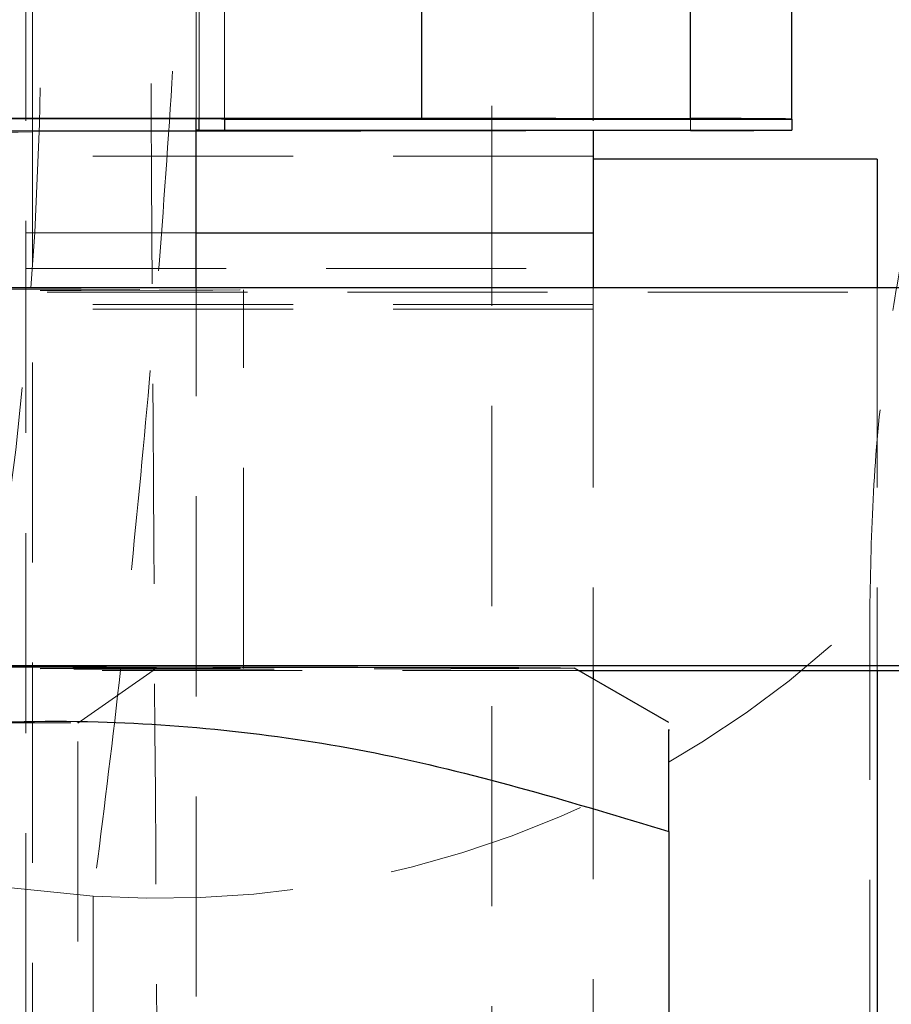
# Model space of a CAD drawing. Header units: millimetres. Extents: x 34 to 369, y 24 to 290.
# Tile 24 of 30: x 358.55 to 364.08, y 231.19 to 237.44. Entities that reach past the tile are written whole.
import ezdxf

# ---------------------------------------------------------------- set-up
doc = ezdxf.new("R2010")
doc.units = ezdxf.units.MM
doc.linetypes.add('HIDDEN', pattern=[1.905, 1.27, -0.635])

msp = doc.modelspace()

# ---------------------------------------------------------------- linework, layer by layer
at = {"color": 7, "linetype": 'HIDDEN', "lineweight": 18}
for p, q in [((359.6663, 236.8122), (359.6663, 253.886)), ((359.6856, 236.8122), (359.6856, 253.881)), ((359.8463, 236.8114), (359.8463, 253.8802)), ((358.6271, 236.7293), (358.6271, 253.7981)), ((359.6856, 236.8122), (359.6856, 253.8097)), ((362.8033, 236.7386), (362.8033, 253.8074)), ((358.5863, 249.5005), (358.5863, 236.0893)), ((362.1863, 249.5005), (362.1863, 236.7372)), ((361.5433, 224.1958), (361.5433, 242.3553)), ((358.6271, 224.4716), (358.6271, 240.4891)), ((359.6663, 236.7408), (355.5094, 236.7316)), ((355.5094, 236.7316), (358.6271, 236.7293)), ((359.6663, 236.7316), (358.6271, 236.7293)), ((362.1863, 236.5765), (358.5863, 236.5765)), ((358.5863, 236.0893), (359.6663, 236.0893)), ((358.5863, 236.0893), (358.5863, 210.087)), ((358.5863, 235.8639), (362.1863, 235.8639)), ((345.3863, 235.7121), (364.3463, 235.7121)), ((359.6663, 225.5274), (359.6663, 235.7428)), ((359.9663, 233.3274), (359.9663, 235.7274)), ((362.1863, 235.7428), (362.1863, 233.3121)), ((363.9863, 235.7428), (363.9863, 233.3121)), ((362.1863, 235.6351), (358.5863, 235.6351)), ((362.1863, 235.6051), (345.9863, 235.6051)), ((363.9422, 226.9033), (363.9407, 233.6985)), ((358.9163, 232.9782), (359.415, 233.3274)), ((347.6397, 233.3121), (362.0929, 233.3121)), ((362.1863, 233.2581), (362.1863, 225.5967)), ((358.9163, 225.8766), (358.9163, 232.9782)), ((358.0389, 231.9796), (359.0122, 231.8807)), ((359.0122, 231.8807), (359.0141, 225.0861))]:
    msp.add_line(p, q, dxfattribs=at)
at = {"color": 7, "linetype": 'Continuous', "lineweight": 25}
for p, q in [((361.096, 253.8871), (361.096, 236.8183)), ((362.8033, 236.8145), (362.8033, 253.8833)), ((363.4463, 236.8114), (363.4463, 253.8802)), ((357.9783, 236.816), (361.096, 236.8183)), ((357.9783, 236.816), (359.6856, 236.8122)), ((359.6663, 235.7428), (359.6663, 236.8122)), ((359.6856, 236.8122), (362.8033, 236.8145)), ((359.8463, 236.8114), (363.4463, 236.8114)), ((359.8463, 236.8114), (359.8463, 236.7416)), ((361.096, 236.8183), (362.8033, 236.8145)), ((363.4463, 236.8114), (363.4463, 236.7416)), ((359.6856, 236.7409), (359.6663, 236.7408)), ((362.8033, 236.7386), (359.6663, 236.7316)), ((359.6856, 236.7409), (362.8033, 236.7386)), ((359.8463, 236.7416), (363.4463, 236.7416)), ((362.1863, 236.7372), (362.1863, 236.0893)), ((363.9863, 236.5576), (362.1863, 236.5576)), ((363.9863, 236.5576), (363.9863, 235.7428)), ((359.6663, 236.0893), (362.1863, 236.0893)), ((362.1863, 236.0893), (362.1863, 235.7428)), ((345.3863, 235.7428), (364.3463, 235.7428)), ((345.3863, 233.3428), (364.3463, 233.3428)), ((362.6663, 232.981), (362.0663, 233.3274)), ((362.0929, 233.3121), (364.3463, 233.3121)), ((362.1863, 233.3121), (362.1863, 233.2581)), ((363.9863, 233.3121), (363.9863, 229.9572)), ((362.6663, 232.2901), (362.6663, 226.5763))]:
    msp.add_line(p, q, dxfattribs=at)
at = {"color": 8, "linetype": 'Continuous', "lineweight": 25}
msp.add_line((359.6856, 236.7409), (359.6856, 236.8122), dxfattribs=at)
at = {"color": 7, "linetype": 'HIDDEN', "lineweight": 18, "flags": 128}
for points in [[(354.8663, 235.7209), (355.8035, 235.721), (356.7087, 235.7213), (357.5511, 235.7219), (358.3022, 235.7226), (358.9362, 235.7235), (359.4317, 235.7245), (359.7717, 235.7256), (359.9446, 235.7268), (359.9446, 235.728), (359.7717, 235.7292), (359.4317, 235.7303), (358.9362, 235.7313), (358.3022, 235.7322), (357.5511, 235.733), (356.7087, 235.7335), (355.8035, 235.7338), (354.8663, 235.7339), (353.9292, 235.7338), (353.024, 235.7335), (352.1815, 235.733), (351.4305, 235.7322), (350.7965, 235.7313), (350.301, 235.7303), (349.961, 235.7292), (349.7881, 235.728), (349.7881, 235.7268), (349.961, 235.7256), (350.301, 235.7245), (350.7965, 235.7235), (351.4305, 235.7226), (352.1815, 235.7219), (353.024, 235.7213), (353.9292, 235.721), (354.8663, 235.7209)], [(362.0663, 233.3274), (362.0663, 233.3274), (361.9777, 233.326), (361.7139, 233.3246), (361.2816, 233.3232), (360.6913, 233.322), (359.9575, 233.3209), (359.0984, 233.32), (358.1351, 233.3192), (357.0913, 233.3187), (355.9927, 233.3183), (354.8663, 233.3182), (353.74, 233.3183), (352.6414, 233.3187), (351.5976, 233.3192), (350.6343, 233.32), (349.7752, 233.3209), (349.0414, 233.322), (348.4511, 233.3232), (348.0187, 233.3246), (347.755, 233.326), (347.6663, 233.3274), (347.6664, 233.3274)], [(354.8663, 233.3209), (355.8035, 233.321), (356.7087, 233.3213), (357.5511, 233.3219), (358.3022, 233.3226), (358.9362, 233.3235), (359.4317, 233.3245), (359.7717, 233.3256), (359.9446, 233.3268), (359.9446, 233.328), (359.7717, 233.3292), (359.4317, 233.3303), (358.9362, 233.3313), (358.3022, 233.3322), (357.5511, 233.333), (356.7087, 233.3335), (355.8035, 233.3338), (354.8663, 233.3339), (353.9292, 233.3338), (353.024, 233.3335), (352.1815, 233.333), (351.4305, 233.3322), (350.7965, 233.3313), (350.301, 233.3303), (349.961, 233.3292), (349.7881, 233.328), (349.7881, 233.3268), (349.961, 233.3256), (350.301, 233.3245), (350.7965, 233.3235), (351.4305, 233.3226), (352.1815, 233.3219), (353.024, 233.3213), (353.9292, 233.321), (354.8663, 233.3209)], [(354.8663, 233.3216), (355.7537, 233.3217), (356.607, 233.322), (357.3935, 233.3226), (358.0827, 233.3233), (358.6484, 233.3242), (359.0688, 233.3252), (359.3276, 233.3263), (359.415, 233.3274), (359.3276, 233.3286), (359.0688, 233.3296), (358.6484, 233.3307), (358.0827, 233.3315), (357.3935, 233.3323), (356.607, 233.3328), (355.7537, 233.3331), (354.8663, 233.3332), (353.9789, 233.3331), (353.1256, 233.3328), (352.3392, 233.3323), (351.6499, 233.3315), (351.0842, 233.3307), (350.6639, 233.3296), (350.4051, 233.3286), (350.3177, 233.3274), (350.4051, 233.3263), (350.6639, 233.3252), (351.0842, 233.3242), (351.6499, 233.3233), (352.3392, 233.3226), (353.1256, 233.322), (353.9789, 233.3217), (354.8663, 233.3216)], [(351.2992, 232.9758), (351.3589, 232.9756), (351.8566, 232.9748), (352.4858, 232.974), (353.2191, 232.9735), (354.0243, 232.9732), (354.8663, 232.9731), (355.7084, 232.9732), (356.5136, 232.9735), (357.2469, 232.974), (357.8761, 232.9748), (358.3737, 232.9756), (358.7181, 232.9766), (358.8942, 232.9777), (358.8942, 232.9788), (358.7181, 232.9798), (358.3737, 232.9808), (357.8761, 232.9817), (357.2469, 232.9824), (356.5136, 232.983), (355.7084, 232.9833), (354.8663, 232.9834), (354.8663, 232.9834)]]:
    msp.add_lwpolyline(points, dxfattribs=at)
at = {"color": 7, "linetype": 'Continuous', "lineweight": 25, "flags": 128}
msp.add_lwpolyline([(354.8663, 233.3366), (355.9927, 233.3365), (357.0913, 233.3362), (358.1351, 233.3356), (359.0984, 233.3349), (359.9575, 233.3339), (360.6913, 233.3328), (361.2816, 233.3316), (361.7139, 233.3303), (361.9777, 233.3289), (362.0663, 233.3274)], dxfattribs=at)
at = {"color": 7, "linetype": 'HIDDEN', "lineweight": 18}
for centre, radius, start, end in [((334.9262, 237.4734), 23.7567, 346.62911, 13.37089), ((358.1417, 236.6919), 6.274, 0.89788, 77.6237), ((358.6081, 223.8914), 12.838, 89.91526, 90.63279), ((359.4507, 238.2817), 6.4161, 266.08161, 314.41146)]:
    msp.add_arc(centre, radius, start, end, dxfattribs=at)
at = {"color": 7, "linetype": 'Continuous', "lineweight": 25}
for centre, radius, start, end in [((359.7055, 224.1816), 12.6306, 89.36133, 90.09063), ((362.8823, 186.0265), 50.788, 89.36363, 90.08912), ((359.7055, 249.3715), 12.6306, 269.90937, 270.63867), ((362.8823, 287.5265), 50.788, 269.91088, 270.63637)]:
    msp.add_arc(centre, radius, start, end, dxfattribs=at)
at = {"color": 7, "linetype": 'HIDDEN', "lineweight": 18}
for points, knots in [([(359.4864, 242.8201), (359.5138, 242.6375), (359.5686, 242.2722), (359.6156, 241.4953), (359.635, 240.5741), (359.6254, 239.524), (359.5871, 238.3651), (359.5214, 237.119), (359.4284, 235.8082), (359.3105, 234.4705), (359.1719, 233.1422), (359.0655, 232.3012), (359.0122, 231.8807)], [0, 0, 0, 0, 0.101434, 0.202865, 0.302212, 0.401556, 0.50008, 0.598602, 0.699299, 0.799996, 0.899997, 1, 1, 1, 1]), ([(359.4521, 226.2414), (359.4367, 228.3402), (359.4058, 232.5309), (359.3817, 236.7217), (359.3697, 238.8137)], [0, 0, 0, 0, 0.500831, 1, 1, 1, 1]), ([(363.9407, 233.6985), (363.9451, 233.945), (363.954, 234.4381), (364.0257, 235.2126), (364.132, 235.9021), (364.2667, 236.4719), (364.3648, 236.6826), (364.4149, 236.7902)], [0, 0, 0, 0, 0.197326, 0.394832, 0.589881, 0.790499, 1, 1, 1, 1])]:
    msp.add_open_spline(points, degree=3, knots=knots, dxfattribs=at)
at = {"color": 7, "linetype": 'Continuous', "lineweight": 25}
for points, knots in [([(354.8663, 232.2959), (355.5433, 232.4966), (356.912, 232.9024), (358.9398, 233.0497), (360.8783, 232.8298), (362.0667, 232.4711), (362.6663, 232.2901)], [0, 0, 0, 0, 0.2646025, 0.5349424, 0.7653404, 1, 1, 1, 1]), ([(362.6663, 232.2901), (362.6663, 232.3724), (362.6663, 232.6556), (362.6663, 232.9586), (362.6663, 232.9378), (362.6663, 232.9303)], [0, 0, 0, 0, 0.207348, 0.713972, 1, 1, 1, 1])]:
    msp.add_open_spline(points, degree=3, knots=knots, dxfattribs=at)

doc.saveas('drawing.dxf')
